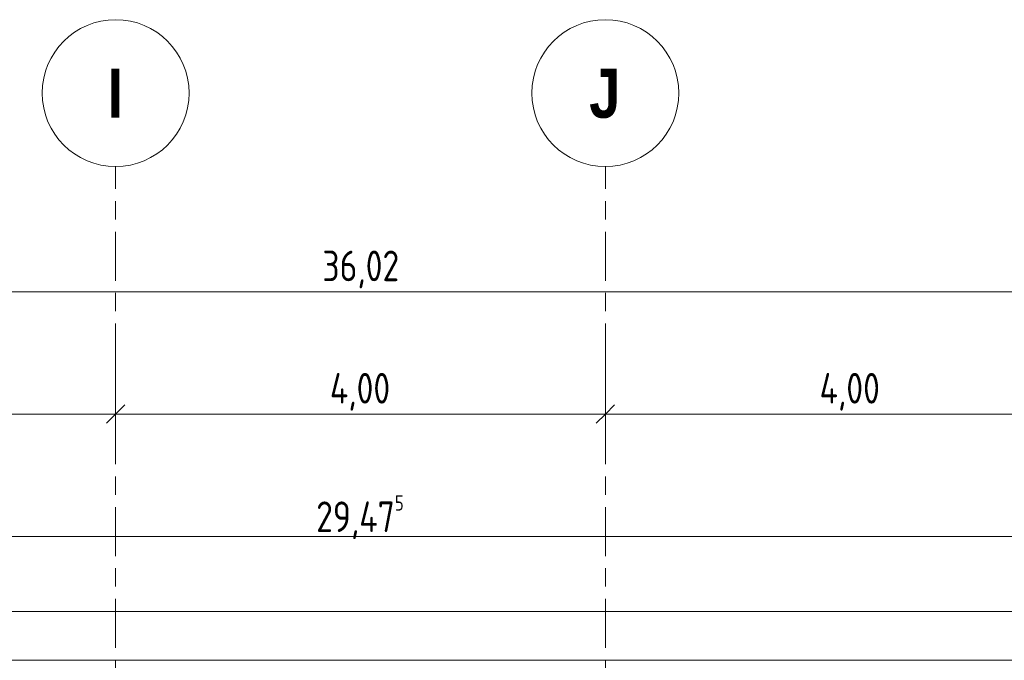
# Model space of a CAD drawing. Header units: metres. Extents: x -28 to 176, y -14 to 869.
# Tile 17 of 60: x -0.77 to 7.28, y 8.46 to 13.7. Entities that reach past the tile are written whole.
import ezdxf

# ---------------------------------------------------------------- set-up
doc = ezdxf.new("R2010")
doc.units = ezdxf.units.M
doc.linetypes.add('_Ebene_', pattern=[0.4, 0.2, -0.1, 0, -0.1])
doc.linetypes.add('_Rasterlinie_', pattern=[0.75, 0.4, -0.1, 0.15, -0.1])
for name, color, linetype, lineweight in [('A_Bem', 7, 'Continuous', 5), ('A_Bem-100', 7, 'Continuous', 5), ('A_Ebenen', 130, 'Continuous', 5), ('A_Geschossdecken', 7, 'Continuous', 5), ('A_Raster', 128, 'Continuous', 5), ('A_Wand', 244, 'Continuous', 5)]:
    doc.layers.add(name, color=color, linetype=linetype, lineweight=lineweight)
doc.styles.add('Arial Narrow_B', font='txt', dxfattribs={"height": 0.4})
doc.styles.add('ISOCPEUR_1', font='isocpeur.ttf', dxfattribs={"width": 0.8, "height": 0.25})
doc.dimstyles.new('BLB-Standard_2_5_Aussen', dxfattribs={"dimscale": 0.3048, "dimtxt": 0.248995, "dimasz": 0.492126, "dimexe": 1.32874, "dimexo": 0.0625, "dimgap": 0.032808, "dimtad": 1, "dimrnd": 0.001, "dimzin": 0, "dimdsep": 46, "dimtxsty": 'ISOCPEUR_1', "dimblk1": 'OBLIQUE', "dimblk2": 'OBLIQUE', "dimsah": 1, "dimcen": 0.09, "dimdle": 0.164042, "dimazin": 0, "dimtfac": 1, "dimtdec": 4, "dimtix": 1, "dimtmove": 0, "dimatfit": 3, "dimfxl": 1.32874, "dimfxlon": 1, "dimtvp": 1, "dimtolj": 1, "dimtzin": 0, "dimarcsym": 2})
doc.dimstyles.new('BLB-Standard_2_5_Aussen_maskiert', dxfattribs={"dimscale": 0.3048, "dimtxt": 0.248995, "dimasz": 0.492126, "dimexe": 1.32874, "dimexo": 0.0625, "dimgap": 0.032808, "dimtad": 1, "dimrnd": 0.001, "dimzin": 0, "dimdsep": 46, "dimtxsty": 'ISOCPEUR_1', "dimblk1": 'OBLIQUE', "dimblk2": 'OBLIQUE', "dimsah": 1, "dimcen": 0.09, "dimdle": 0.164042, "dimazin": 0, "dimtfac": 1, "dimtdec": 4, "dimtix": 1, "dimtmove": 0, "dimatfit": 3, "dimfxl": 1.32874, "dimfxlon": 1, "dimtvp": 1, "dimtfill": 1, "dimtolj": 1, "dimtzin": 0, "dimarcsym": 2})

# ---------------------------------------------------------------- blocks, each defined once
blk = doc.blocks.new('DIMBLOCK23-C')
at = {"layer": 'A_Bem-100'}
for p, q in [((-12.7178, 9.0717), (-12.7178, 9.8817)), ((16.7572, 9.0717), (16.7572, 9.8817)), ((-12.7178, 9.4767), (16.7572, 9.4767)), ((-12.7178, 9.4767), (-12.7178, 9.0717)), ((16.7572, 9.4767), (16.7572, 9.0717))]:
    blk.add_line(p, q, dxfattribs=at)
at = {"layer": 'A_Bem-100', "lineweight": 9}
for p, q in [((-12.7178, 9.4767), (-12.6428, 9.5517)), ((16.7572, 9.4767), (16.8322, 9.5517)), ((-12.7178, 9.4767), (-12.7928, 9.4017)), ((16.7572, 9.4767), (16.6822, 9.4017))]:
    blk.add_line(p, q, dxfattribs=at)
at = {"layer": 'A_Bem-100', "color": 0, "insert": (1.6562, 9.8133), "char_height": 0.25, "width": 0.872422, "attachment_point": 1, "line_spacing_factor": 1.149209, "style": 'ISOCPEUR_1'}
blk.add_mtext('29,47\\A2\\H0.5x;\\S5^  ;\\H2x;', dxfattribs=at)
blk = doc.blocks.new('_Oblique')
at = {"color": 0, "linetype": 'ByBlock', "lineweight": -2}
blk.add_line((-0.5, -0.5), (0.5, 0.5), dxfattribs=at)
blk = doc.blocks.new('Raster - Raster-989695-C')
at = {"layer": 'A_Raster', "lineweight": 9}
blk.add_circle((19.9826, 13.1006), 0.6, dxfattribs=at)
blk = doc.blocks.new('DIMBLOCK46-C')
at = {"layer": 'A_Bem-100'}
for p, q in [((-15.9944, 11.0717), (-15.9944, 11.8817)), ((20.0259, 11.0717), (20.0259, 11.8817)), ((-16.0444, 11.4767), (20.0759, 11.4767)), ((-15.9944, 11.4767), (-15.9944, 11.0717)), ((20.0259, 11.4767), (20.0259, 11.0717))]:
    blk.add_line(p, q, dxfattribs=at)
at = {"layer": 'A_Bem-100', "lineweight": 9}
for p, q in [((-15.9944, 11.4767), (-15.9194, 11.5517)), ((20.0259, 11.4767), (20.1009, 11.5517)), ((-15.9944, 11.4767), (-16.0694, 11.4017)), ((20.0259, 11.4767), (19.9509, 11.4017))]:
    blk.add_line(p, q, dxfattribs=at)
at = {"layer": 'A_Bem-100', "color": 0, "insert": (1.7071, 11.8133), "char_height": 0.25, "width": 0.740961, "attachment_point": 1, "line_spacing_factor": 1.149209, "style": 'ISOCPEUR_1', "bg_fill": 3, "box_fill_scale": 1.25, "bg_fill_color": 256, "bg_fill_true_color": 13158600, "bg_fill_transparency": 0}
blk.add_mtext('36,02', dxfattribs=at)
blk = doc.blocks.new('DIMBLOCK66-C')
at = {"layer": 'A_Bem-100'}
for p, q in [((-3.9816, 10.8817), (-3.9816, 10.0717)), ((-3.9816, 10.4767), (-3.9816, 10.8817)), ((0.0184, 10.8817), (0.0184, 10.0717)), ((0.0184, 10.4767), (0.0184, 10.8817)), ((-3.9816, 10.4767), (0.0184, 10.4767))]:
    blk.add_line(p, q, dxfattribs=at)
at = {"layer": 'A_Bem-100', "lineweight": 9}
for p, q in [((-3.9816, 10.4767), (-3.9066, 10.5517)), ((0.0184, 10.4767), (0.0934, 10.5517)), ((-3.9816, 10.4767), (-4.0566, 10.4017)), ((0.0184, 10.4767), (-0.0566, 10.4017))]:
    blk.add_line(p, q, dxfattribs=at)
at = {"layer": 'A_Bem-100', "color": 0, "insert": (-2.2318, 10.8133), "char_height": 0.25, "width": 0.600537, "attachment_point": 1, "line_spacing_factor": 1.149209, "style": 'ISOCPEUR_1'}
blk.add_mtext('4,00', dxfattribs=at)
blk = doc.blocks.new('DIMBLOCK67-C')
at = {"layer": 'A_Bem-100'}
for p, q in [((0.0184, 10.8817), (0.0184, 10.0717)), ((0.0184, 10.4767), (0.0184, 10.8817)), ((4.0184, 10.8817), (4.0184, 10.0717)), ((4.0184, 10.4767), (4.0184, 10.8817)), ((0.0184, 10.4767), (4.0184, 10.4767))]:
    blk.add_line(p, q, dxfattribs=at)
at = {"layer": 'A_Bem-100', "lineweight": 9}
for p, q in [((0.0184, 10.4767), (0.0934, 10.5517)), ((4.0184, 10.4767), (4.0934, 10.5517)), ((0.0184, 10.4767), (-0.0566, 10.4017)), ((4.0184, 10.4767), (3.9434, 10.4017))]:
    blk.add_line(p, q, dxfattribs=at)
at = {"layer": 'A_Bem-100', "color": 0, "insert": (1.7682, 10.8133), "char_height": 0.25, "width": 0.600537, "attachment_point": 1, "line_spacing_factor": 1.149209, "style": 'ISOCPEUR_1'}
blk.add_mtext('4,00', dxfattribs=at)
blk = doc.blocks.new('DIMBLOCK68-C')
at = {"layer": 'A_Bem-100'}
for p, q in [((4.0184, 10.8817), (4.0184, 10.0717)), ((4.0184, 10.4767), (4.0184, 10.8817)), ((8.0184, 10.8817), (8.0184, 10.0717)), ((8.0184, 10.4767), (8.0184, 10.8817)), ((4.0184, 10.4767), (8.0184, 10.4767))]:
    blk.add_line(p, q, dxfattribs=at)
at = {"layer": 'A_Bem-100', "lineweight": 9}
for p, q in [((4.0184, 10.4767), (4.0934, 10.5517)), ((8.0184, 10.4767), (8.0934, 10.5517)), ((4.0184, 10.4767), (3.9434, 10.4017)), ((8.0184, 10.4767), (7.9434, 10.4017))]:
    blk.add_line(p, q, dxfattribs=at)
at = {"layer": 'A_Bem-100', "color": 0, "insert": (5.7682, 10.8133), "char_height": 0.25, "width": 0.600537, "attachment_point": 1, "line_spacing_factor": 1.149209, "style": 'ISOCPEUR_1'}
blk.add_mtext('4,00', dxfattribs=at)

msp = doc.modelspace()

# ---------------------------------------------------------------- linework, layer by layer
at = {"layer": 'A_Ebenen', "color": 170, "linetype": '_Ebene_', "lineweight": 9}
msp.add_line((-24.8409, 8.865), (26.5562, 8.865), dxfattribs=at)
at = {"layer": 'A_Geschossdecken', "color": 250, "lineweight": 9}
msp.add_line((-15.9727, 8.8649), (20.004, 8.8649), dxfattribs=at)
at = {"layer": 'A_Raster', "linetype": '_Rasterlinie_', "lineweight": 9}
for p, q in [((0.0184, -12.4326), (0.0184, 12.5006)), ((4.0184, -12.4326), (4.0184, 12.5006))]:
    msp.add_line(p, q, dxfattribs=at)
at = {"layer": 'A_Wand', "color": 250, "lineweight": 9}
msp.add_line((20.0259, 8.4649), (-15.9944, 8.4649), dxfattribs=at)

# ---------------------------------------------------------------- block references
at = {"layer": 'A_Raster', "lineweight": 9}
for p in [(-19.9642, 0), (-15.9642, 0)]:
    msp.add_blockref('Raster - Raster-989695-C', p, dxfattribs=at)

# ---------------------------------------------------------------- texts
at = {"layer": 'A_Raster', "char_height": 0.4, "attachment_point": 1, "style": 'Arial Narrow_B'}
for s, insert, width in [('\\fArial Narrow|b1|i0|c0|p34|;I', (-0.0481, 13.2989), 0.152321), ('\\fArial Narrow|b1|i0|c0|p34|;J', (3.8864, 13.2989), 0.312658)]:
    msp.add_mtext(s, dxfattribs=dict(at, insert=insert, width=width))

# ---------------------------------------------------------------- dimensions: what is measured, and where the dimension line sits
at = {"layer": 'A_Bem'}
for base, p1, p2, picture, middle in [((0.0184, 10.4767), (-3.9816, 10.8817), (0.0184, 10.8817), 'DIMBLOCK66-C', (-1.9816, 10.6117)), ((4.0184, 10.4767), (0.0184, 10.8817), (4.0184, 10.8817), 'DIMBLOCK67-C', (2.0184, 10.6117)), ((8.0184, 10.4767), (4.0184, 10.8817), (8.0184, 10.8817), 'DIMBLOCK68-C', (6.0184, 10.6117))]:
    dim = msp.add_linear_dim(base=base, p1=p1, p2=p2, dimstyle='BLB-Standard_2_5_Aussen', override={"dimpost": '<>', "dimfxl": 4}, dxfattribs=at)
    dim.commit()
    dim.dimension.update_dxf_attribs({"geometry": picture, "text_midpoint": middle})
dim = msp.add_linear_dim(base=(16.7572, 9.4767), p1=(-12.7178, 9.0717), p2=(16.7572, 9.0717), text='\\A1;29,47\\Q;{\\A1;{\\H0.5x;\\S5^ ;}}', dimstyle='BLB-Standard_2_5_Aussen', override={"dimpost": '<>', "dimfxl": 29.475}, dxfattribs=at)
dim.commit()
dim.dimension.update_dxf_attribs({"geometry": 'DIMBLOCK23-C', "text_midpoint": (2.0197, 9.6367)})

# ---------------------------------------------------------------- next in the draw order: dimensions: what is measured, and where the dimension line sits
dim = msp.add_linear_dim(base=(20.0259, 11.4767), p1=(-15.9944, 11.0717), p2=(20.0259, 11.0717), dimstyle='BLB-Standard_2_5_Aussen_maskiert', override={"dimpost": '<>', "dimfxl": 36.020317}, dxfattribs=at)
dim.commit()
dim.dimension.update_dxf_attribs({"geometry": 'DIMBLOCK46-C', "text_midpoint": (2.0158, 11.6117)})

doc.saveas('drawing.dxf')
